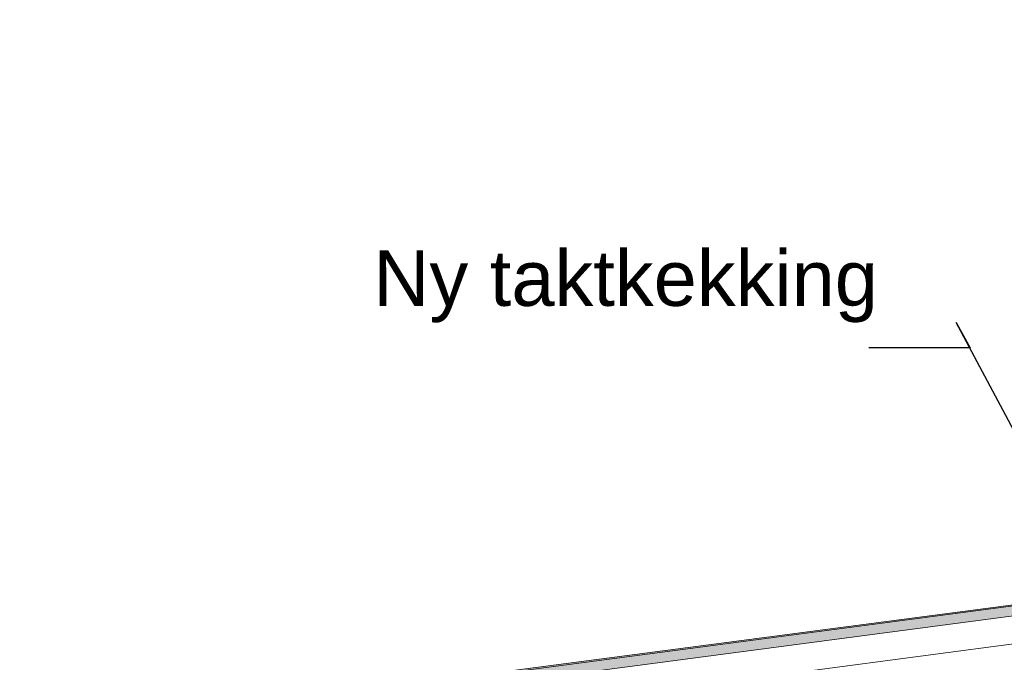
# Model space of a CAD drawing. Header units: millimetres. Extents: x -78920 to -55226, y -2070 to 13065.
# Tile 32 of 78: x -71066 to -69293, y 10351 to 11507. Entities that reach past the tile are written whole.
import ezdxf

# ---------------------------------------------------------------- set-up
doc = ezdxf.new("R2010")
doc.units = ezdxf.units.MM
doc.header["$LTSCALE"] = 0.5
doc.header["$MEASUREMENT"] = 0
doc.linetypes.add('PLINE', pattern=[0])
doc.layers.add('262- Taktekking (Skravur)(Nye konstruksjoner)', color=7, linetype='Continuous')
doc.layers.add('832- Tekst bygning(Nye konstruksjoner)', color=7, linetype='Continuous')
doc.layers.add('262- Taktekking(Nye konstruksjoner)', color=7, linetype='Continuous', lineweight=0)
doc.styles.add('GENERATED_STYLE_3', font='arial.ttf')
doc.dimstyles.new('GENERATED_STYLE__2', dxfattribs={"dimtxt": 0.18, "dimasz": 182.4, "dimexe": 0.18, "dimexo": 0.0625, "dimgap": 0, "dimtad": 0, "dimtih": 1, "dimtoh": 1, "dimdec": 4, "dimzin": 0, "dimdsep": 46, "dimcen": 0.09, "dimadec": 0, "dimazin": 0, "dimtfac": 1, "dimtdec": 4, "dimtmove": 0, "dimatfit": 3, "dimldrblk": 'ARROWHEAD_5', "dimfxl": 1, "dimtolj": 1, "dimtzin": 0, "dimarcsym": 0})

# ---------------------------------------------------------------- blocks, each defined once
blk = doc.blocks.new('ARROWHEAD_5')
at = {"linetype": 'Continuous'}
blk.add_hatch(color=256, dxfattribs=at).paths.add_polyline_path([(-1, 0.2679), (0, 0), (-1, -0.2679)])
blk.add_line((0, 0), (-1, 0), dxfattribs=at)

msp = doc.modelspace()

# ---------------------------------------------------------------- hatches: boundary and pattern name
at = {"layer": '262- Taktekking (Skravur)(Nye konstruksjoner)', "linetype": 'Continuous'}
msp.add_hatch(color=256, dxfattribs=at).paths.add_polyline_path([(-75568.2, 9624), (-61278.2, 11505.3), (-61278.2, 11507.4), (-75568.2, 9626)])
at = {"layer": '262- Taktekking(Nye konstruksjoner)', "linetype": 'Continuous'}
msp.add_hatch(color=256, dxfattribs=at).paths.add_polyline_path([(-75568.2, 9605.9), (-61278.2, 11487.2), (-61278.2, 11505.3), (-75568.2, 9624)])

# ---------------------------------------------------------------- linework, layer by layer
at = {"layer": '262- Taktekking(Nye konstruksjoner)', "linetype": 'PLINE'}
for p, q in [((-61278.2, 11507.4), (-75568.2, 9626)), ((-61278.2, 11505.3), (-75568.2, 9624)), ((-61278.2, 11487.2), (-75568.2, 9605.9)), ((-61278.2, 11436.8), (-75568.2, 9555.4))]:
    msp.add_line(p, q, dxfattribs=at)

# ---------------------------------------------------------------- texts
at = {"layer": '832- Tekst bygning(Nye konstruksjoner)', "linetype": 'Continuous', "insert": (-70428.9, 10962), "char_height": 100, "attachment_point": 7, "style": 'GENERATED_STYLE_3'}
msp.add_mtext('\\A1;{\\pql;\\fArial|b0|i0|c0|p0;\\W1.000000;Ny taktkekking}', dxfattribs=at)

# ---------------------------------------------------------------- leaders
at = {"layer": '832- Tekst bygning(Nye konstruksjoner)', "linetype": 'PLINE', "annotation_type": 0, "has_hookline": 1, "hookline_direction": 1, "text_width": 887.7}
msp.add_leader([(-69085.4, 10408.9), (-69379.6, 10962), (-69354.8, 10916.6), (-69537.2, 10916.6)], dimstyle='GENERATED_STYLE__2', dxfattribs=at)

doc.saveas('drawing.dxf')
